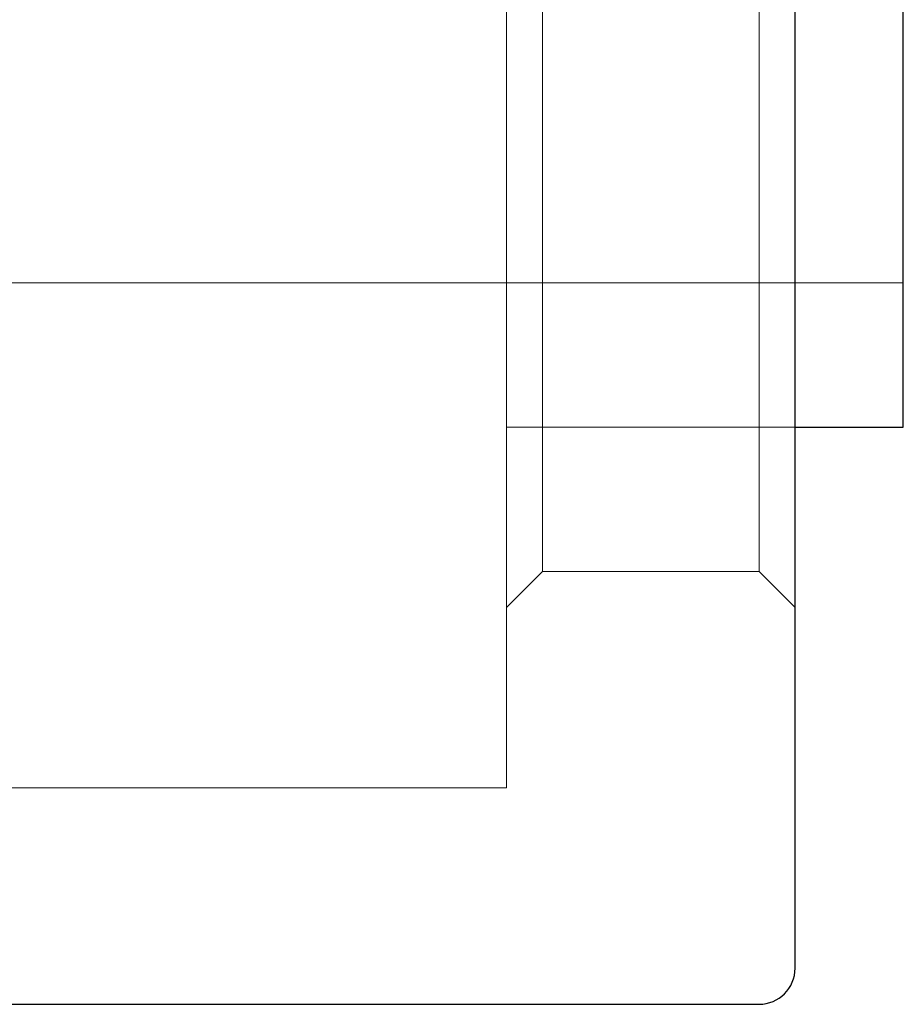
# Model space of a CAD drawing. Header units: millimetres. Extents: x 5939 to 6064, y 7184 to 7303.
# Tile 120 of 256: x 6006 to 6019, y 7188 to 7201. Entities that reach past the tile are written whole.
import ezdxf
from ezdxf.lldxf.tags import DXFTag

# ---------------------------------------------------------------- set-up
doc = ezdxf.new("R2010")
doc.units = ezdxf.units.MM
doc.layers.add('1', color=7, linetype='CONTINUOUS', true_color=0xffffff)
tags = doc.linetypes.add('DASHED', pattern=[25.72, 12.86, -12.86]).pattern_tags.tags
tags[6:7] = [DXFTag(74, 4), DXFTag(75, 0), DXFTag(340, '0'), DXFTag(46, 0.0), DXFTag(50, 0.0), DXFTag(44, 0.0), DXFTag(45, 0.0)]
tags[4:5] = [DXFTag(74, 4), DXFTag(75, 0), DXFTag(340, '0'), DXFTag(46, 0.0), DXFTag(50, 0.0), DXFTag(44, 0.0), DXFTag(45, 0.0)]

msp = doc.modelspace()

# ---------------------------------------------------------------- linework, layer by layer
at = {"layer": '1', "color": 7, "linetype": 'Continuous'}
for p, q in [((6017.06, 7188.132), (6017.06, 7215.132)), ((6018.56, 7195.632), (6018.56, 7201.632)), ((6017.06, 7195.632), (6018.56, 7195.632)), ((6003.06, 7187.632), (6016.56, 7187.632))]:
    msp.add_line(p, q, dxfattribs=at)
at = {"layer": '1', "color": 251, "linetype": 'DASHED', "lineweight": 5}
for p, q in [((6013.06, 7190.632), (6013.06, 7212.632)), ((6013.56, 7193.632), (6013.56, 7209.632)), ((6016.56, 7193.632), (6016.56, 7209.632)), ((6006.06, 7197.632), (6013.06, 7197.632)), ((6013.06, 7197.632), (6018.56, 7197.632)), ((6013.06, 7195.632), (6017.06, 7195.632)), ((6013.06, 7193.132), (6013.56, 7193.632)), ((6013.56, 7193.632), (6016.56, 7193.632)), ((6016.56, 7193.632), (6017.06, 7193.132)), ((6006.06, 7190.632), (6013.06, 7190.632))]:
    msp.add_line(p, q, dxfattribs=at)
at = {"layer": '1', "color": 7, "linetype": 'Continuous'}
msp.add_arc((6016.56, 7188.132), 0.5, 270, 0, dxfattribs=at)

doc.saveas('drawing.dxf')
